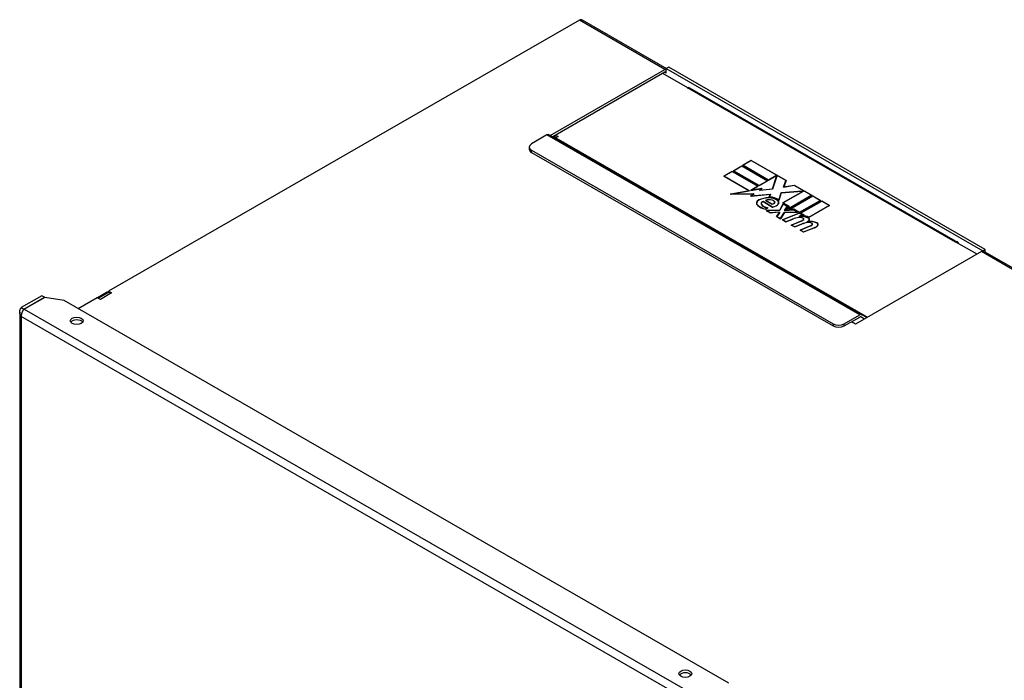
# Model space of a CAD drawing. Header units: inches. Extents: x 12 to 224, y 18 to 129.
# Tile 15 of 16: x 194 to 209, y 99 to 110. Entities that reach past the tile are written whole.
import ezdxf

# ---------------------------------------------------------------- set-up
doc = ezdxf.new("R2010")
doc.units = ezdxf.units.IN
doc.header["$MEASUREMENT"] = 0
doc.layers.add('Visible Edges(ANSI)', color=7, linetype='Continuous', lineweight=25)
doc.layers.add('Visible Tangent Edges(ANSI)', color=7, linetype='Continuous', lineweight=25)

msp = doc.modelspace()

# ---------------------------------------------------------------- linework, layer by layer
at = {"layer": 'Visible Edges(ANSI)'}
for p, q in [((202.594, 109.86), (195.142, 105.568)), ((202.636, 109.864), (203.972, 109.095)), ((204.008, 109.115), (203.969, 109.093)), ((203.969, 109.022), (203.969, 109.093)), ((203.969, 109.093), (208.98, 106.207)), ((209.019, 106.23), (204.008, 109.115)), ((202.134, 108.036), (203.947, 109.08)), ((203.947, 109.035), (202.174, 108.014)), ((204.309, 108.791), (203.916, 109.017)), ((203.969, 109.022), (203.969, 109.023)), ((203.969, 109.022), (203.969, 109.023)), ((203.969, 109.022), (203.969, 109.022)), ((204.302, 108.788), (204.309, 108.791)), ((204.303, 108.787), (204.302, 108.788)), ((204.309, 108.791), (204.309, 108.79)), ((204.338, 108.791), (208.581, 106.347)), ((202.081, 108.043), (201.836, 107.902)), ((202.116, 108.046), (202.208, 107.995)), ((202.23, 108), (202.19, 108.023)), ((202.218, 108.04), (202.258, 108.017)), ((202.258, 108.017), (202.223, 107.997)), ((201.8, 107.851), (201.8, 107.818)), ((201.836, 107.8), (206.609, 105.052)), ((201.836, 107.767), (206.609, 105.019)), ((205.032, 107.476), (205.164, 107.553)), ((205.164, 107.551), (205.033, 107.476)), ((205.164, 107.55), (205.037, 107.476)), ((205.164, 107.553), (205.164, 107.551)), ((205.164, 107.553), (205.572, 107.318)), ((205.57, 107.317), (205.164, 107.551)), ((205.567, 107.318), (205.164, 107.55)), ((205.182, 107.563), (205.314, 107.639)), ((205.589, 107.328), (205.182, 107.563)), ((205.314, 107.637), (205.183, 107.562)), ((205.314, 107.636), (205.187, 107.563)), ((205.187, 107.563), (205.187, 107.561)), ((205.187, 107.563), (205.589, 107.331)), ((205.187, 107.561), (205.589, 107.329)), ((205.314, 107.639), (205.866, 107.321)), ((205.314, 107.639), (205.314, 107.637)), ((205.866, 107.32), (205.314, 107.637)), ((205.862, 107.32), (205.314, 107.636)), ((204.881, 107.389), (205.013, 107.466)), ((205.281, 107.159), (204.881, 107.389)), ((205.013, 107.464), (204.882, 107.389)), ((205.013, 107.463), (204.886, 107.389)), ((204.886, 107.389), (204.886, 107.388)), ((204.886, 107.389), (205.288, 107.158)), ((204.886, 107.388), (205.285, 107.158)), ((205.013, 107.466), (205.421, 107.231)), ((205.013, 107.466), (205.013, 107.464)), ((205.419, 107.23), (205.013, 107.464)), ((205.416, 107.231), (205.013, 107.463)), ((205.439, 107.242), (205.032, 107.476)), ((205.037, 107.476), (205.037, 107.475)), ((205.037, 107.476), (205.439, 107.245)), ((205.037, 107.475), (205.439, 107.243)), ((205.589, 107.331), (205.703, 107.397)), ((205.589, 107.329), (205.703, 107.395)), ((205.703, 107.394), (205.589, 107.328)), ((205.65, 107.188), (205.714, 107.387)), ((205.714, 107.386), (205.65, 107.186)), ((205.718, 107.388), (205.653, 107.186)), ((205.703, 107.397), (205.703, 107.395)), ((205.703, 107.397), (205.718, 107.388)), ((205.703, 107.395), (205.717, 107.387)), ((205.714, 107.387), (205.703, 107.394)), ((205.714, 107.387), (205.714, 107.386)), ((205.302, 107.166), (205.416, 107.231)), ((205.303, 107.165), (205.416, 107.23)), ((205.421, 107.231), (205.307, 107.166)), ((205.416, 107.231), (205.416, 107.23)), ((205.439, 107.245), (205.567, 107.318)), ((205.572, 107.318), (205.439, 107.242)), ((205.439, 107.243), (205.567, 107.317)), ((205.439, 107.245), (205.439, 107.243)), ((205.567, 107.318), (205.567, 107.317)), ((205.589, 107.331), (205.589, 107.329)), ((205.826, 107.214), (205.862, 107.32)), ((205.995, 107.244), (205.826, 107.214)), ((205.827, 107.214), (205.862, 107.319)), ((205.866, 107.321), (205.831, 107.217)), ((205.831, 107.217), (205.996, 107.246)), ((205.996, 107.245), (205.831, 107.216)), ((205.831, 107.217), (205.831, 107.216)), ((205.862, 107.32), (205.862, 107.319)), ((206.267, 107.087), (205.995, 107.244)), ((205.996, 107.246), (206.272, 107.087)), ((205.996, 107.246), (205.996, 107.245)), ((206.271, 107.086), (205.996, 107.245)), ((204.982, 107.105), (205.281, 107.159)), ((205.353, 107.11), (204.982, 107.105)), ((205.281, 107.157), (204.992, 107.105)), ((205.288, 107.158), (205.007, 107.107)), ((205.007, 107.107), (205.36, 107.113)), ((205.007, 107.106), (205.358, 107.111)), ((205.007, 107.107), (205.007, 107.106)), ((205.281, 107.159), (205.281, 107.157)), ((205.308, 107.162), (205.302, 107.166)), ((205.303, 107.072), (205.353, 107.11)), ((205.614, 107.102), (205.303, 107.072)), ((205.353, 107.109), (205.305, 107.072)), ((205.307, 107.166), (205.309, 107.164)), ((205.307, 107.166), (205.307, 107.164)), ((205.309, 107.163), (205.307, 107.164)), ((205.478, 107.193), (205.308, 107.162)), ((205.309, 107.164), (205.486, 107.196)), ((205.484, 107.194), (205.309, 107.163)), ((205.309, 107.164), (205.309, 107.163)), ((205.36, 107.113), (205.311, 107.075)), ((205.311, 107.075), (205.619, 107.104)), ((205.311, 107.073), (205.618, 107.103)), ((205.311, 107.075), (205.311, 107.073)), ((205.353, 107.11), (205.353, 107.109)), ((205.445, 107.165), (205.478, 107.193)), ((205.653, 107.186), (205.445, 107.165)), ((205.447, 107.165), (205.478, 107.191)), ((205.486, 107.196), (205.453, 107.168)), ((205.453, 107.168), (205.65, 107.188)), ((205.65, 107.186), (205.453, 107.166)), ((205.453, 107.168), (205.453, 107.166)), ((205.478, 107.193), (205.478, 107.191)), ((205.595, 107.058), (205.614, 107.102)), ((205.614, 107.1), (205.596, 107.058)), ((205.619, 107.104), (205.6, 107.06)), ((205.614, 107.102), (205.614, 107.1)), ((205.65, 107.188), (205.65, 107.186)), ((205.75, 107.011), (205.787, 107.128)), ((205.75, 107.01), (205.787, 107.126)), ((205.79, 107.126), (205.752, 107.006)), ((205.787, 107.128), (206.121, 107.156)), ((205.787, 107.126), (206.121, 107.154)), ((205.787, 107.128), (205.787, 107.126)), ((206.12, 107.154), (205.79, 107.126)), ((205.815, 106.967), (206.13, 107.148)), ((206.13, 107.146), (205.816, 106.966)), ((206.135, 107.148), (205.82, 106.967)), ((206.272, 107.087), (205.866, 106.853)), ((205.875, 106.862), (206.267, 107.087)), ((205.875, 106.86), (206.267, 107.086)), ((205.913, 106.861), (206.289, 107.077)), ((206.289, 107.076), (205.916, 106.861)), ((206.289, 107.074), (205.923, 106.864)), ((206.13, 107.148), (206.12, 107.154)), ((206.121, 107.156), (206.121, 107.154)), ((206.121, 107.156), (206.135, 107.148)), ((206.121, 107.154), (206.133, 107.147)), ((206.13, 107.148), (206.13, 107.146)), ((206.267, 107.087), (206.267, 107.086)), ((206.289, 107.077), (206.289, 107.076)), ((206.289, 107.077), (206.412, 107.007)), ((206.41, 107.006), (206.289, 107.076)), ((206.407, 107.007), (206.289, 107.074)), ((205.399, 106.964), (205.399, 106.963)), ((205.472, 106.958), (205.472, 106.957)), ((205.652, 106.9), (205.501, 106.987)), ((205.502, 106.989), (205.502, 106.988)), ((205.502, 106.989), (205.653, 106.902)), ((205.502, 106.988), (205.653, 106.901)), ((205.642, 106.945), (205.539, 107.005)), ((205.544, 107.005), (205.544, 107.003)), ((205.544, 107.005), (205.643, 106.948)), ((205.544, 107.003), (205.643, 106.946)), ((205.6, 107.06), (205.6, 107.058)), ((205.643, 106.948), (205.643, 106.946)), ((205.683, 106.978), (205.683, 106.977)), ((205.731, 107.005), (205.731, 107.004)), ((205.749, 106.972), (205.749, 106.971)), ((205.75, 107.011), (205.75, 107.01)), ((205.766, 106.854), (205.819, 106.95)), ((205.819, 106.949), (205.766, 106.853)), ((205.821, 106.947), (205.768, 106.852)), ((205.908, 106.913), (205.815, 106.967)), ((205.819, 106.95), (205.819, 106.949)), ((205.819, 106.95), (205.886, 106.912)), ((205.885, 106.911), (205.819, 106.949)), ((205.82, 106.967), (205.82, 106.965)), ((205.82, 106.967), (205.912, 106.914)), ((205.82, 106.965), (205.911, 106.912)), ((205.882, 106.912), (205.821, 106.947)), ((205.838, 106.849), (205.882, 106.912)), ((205.839, 106.849), (205.882, 106.91)), ((205.886, 106.912), (205.842, 106.85)), ((205.866, 106.853), (205.908, 106.913)), ((205.908, 106.911), (205.868, 106.854)), ((205.912, 106.914), (205.875, 106.862)), ((205.882, 106.912), (205.882, 106.91)), ((205.908, 106.913), (205.908, 106.911)), ((206.078, 106.818), (206.407, 107.007)), ((206.412, 107.007), (206.078, 106.815)), ((206.078, 106.816), (206.407, 107.005)), ((206.096, 106.805), (206.429, 106.997)), ((206.429, 106.995), (206.097, 106.804)), ((206.429, 106.994), (206.101, 106.805)), ((206.224, 106.74), (206.547, 106.926)), ((206.552, 106.926), (206.224, 106.737)), ((206.224, 106.739), (206.547, 106.925)), ((206.407, 107.007), (206.407, 107.005)), ((206.429, 106.997), (206.429, 106.995)), ((206.429, 106.997), (206.552, 106.926)), ((206.55, 106.925), (206.429, 106.995)), ((206.547, 106.926), (206.429, 106.994)), ((206.547, 106.926), (206.547, 106.925)), ((205.537, 106.868), (205.569, 106.886)), ((205.537, 106.867), (205.569, 106.885)), ((205.537, 106.868), (205.537, 106.867)), ((205.575, 106.887), (205.538, 106.866)), ((205.549, 106.846), (205.766, 106.854)), ((205.616, 106.808), (205.549, 106.846)), ((205.766, 106.853), (205.552, 106.845)), ((205.768, 106.852), (205.557, 106.845)), ((205.557, 106.845), (205.557, 106.843)), ((205.557, 106.845), (205.617, 106.81)), ((205.557, 106.843), (205.617, 106.809)), ((205.569, 106.886), (205.569, 106.885)), ((205.752, 106.822), (205.616, 106.808)), ((205.617, 106.81), (205.753, 106.824)), ((205.617, 106.809), (205.753, 106.823)), ((205.617, 106.81), (205.617, 106.809)), ((205.653, 106.902), (205.653, 106.901)), ((205.713, 106.752), (205.762, 106.817)), ((205.762, 106.815), (205.713, 106.752)), ((205.779, 106.714), (205.713, 106.752)), ((205.766, 106.817), (205.717, 106.753)), ((205.717, 106.753), (205.717, 106.751)), ((205.717, 106.753), (205.778, 106.718)), ((205.717, 106.751), (205.778, 106.716)), ((205.762, 106.817), (205.752, 106.822)), ((205.753, 106.824), (205.753, 106.823)), ((205.753, 106.824), (205.766, 106.817)), ((205.753, 106.823), (205.765, 106.816)), ((205.762, 106.817), (205.762, 106.815)), ((205.766, 106.854), (205.766, 106.853)), ((205.778, 106.718), (205.837, 106.815)), ((205.778, 106.716), (205.837, 106.813)), ((205.84, 106.813), (205.779, 106.714)), ((205.808, 106.698), (206.073, 106.804)), ((206.073, 106.803), (205.81, 106.697)), ((206.072, 106.802), (205.813, 106.697)), ((205.837, 106.815), (206.041, 106.82)), ((205.837, 106.813), (206.041, 106.818)), ((205.837, 106.815), (205.837, 106.813)), ((205.85, 106.843), (205.838, 106.849)), ((206.049, 106.818), (205.84, 106.813)), ((205.842, 106.85), (205.851, 106.845)), ((205.842, 106.85), (205.842, 106.848)), ((205.851, 106.843), (205.842, 106.848)), ((205.981, 106.855), (205.85, 106.843)), ((205.851, 106.845), (205.982, 106.857)), ((205.982, 106.855), (205.851, 106.843)), ((205.851, 106.845), (205.851, 106.843)), ((205.875, 106.862), (205.875, 106.86)), ((205.987, 106.867), (205.913, 106.861)), ((205.923, 106.864), (205.988, 106.87)), ((205.923, 106.862), (205.988, 106.868)), ((205.923, 106.864), (205.923, 106.862)), ((206.041, 106.82), (205.981, 106.855)), ((205.982, 106.857), (206.049, 106.818)), ((205.982, 106.857), (205.982, 106.855)), ((206.046, 106.818), (205.982, 106.855)), ((206.078, 106.815), (205.987, 106.867)), ((205.988, 106.87), (205.988, 106.868)), ((205.988, 106.87), (206.078, 106.818)), ((205.988, 106.868), (206.078, 106.816)), ((206.041, 106.82), (206.041, 106.818)), ((206.115, 106.777), (206.072, 106.802)), ((206.072, 106.757), (206.115, 106.777)), ((206.088, 106.747), (206.072, 106.757)), ((206.073, 106.804), (206.073, 106.803)), ((206.073, 106.804), (206.12, 106.777)), ((206.118, 106.777), (206.073, 106.803)), ((206.073, 106.756), (206.115, 106.776)), ((206.12, 106.777), (206.077, 106.757)), ((206.077, 106.757), (206.089, 106.75)), ((206.077, 106.757), (206.077, 106.755)), ((206.089, 106.748), (206.077, 106.755)), ((206.078, 106.818), (206.078, 106.816)), ((206.089, 106.75), (206.089, 106.748)), ((206.146, 106.776), (206.096, 106.805)), ((206.101, 106.805), (206.101, 106.803)), ((206.101, 106.805), (206.152, 106.775)), ((206.101, 106.803), (206.15, 106.775)), ((206.115, 106.777), (206.115, 106.776)), ((206.119, 106.762), (206.146, 106.776)), ((206.146, 106.774), (206.122, 106.762)), ((206.152, 106.775), (206.128, 106.764)), ((206.128, 106.764), (206.128, 106.763)), ((206.146, 106.776), (206.146, 106.774)), ((205.778, 106.718), (205.778, 106.716)), ((205.862, 106.666), (205.808, 106.698)), ((205.813, 106.697), (205.863, 106.669)), ((205.813, 106.697), (205.813, 106.696)), ((205.813, 106.696), (205.863, 106.667)), ((205.972, 106.71), (205.862, 106.666)), ((205.863, 106.669), (205.97, 106.712)), ((205.863, 106.667), (205.97, 106.71)), ((205.863, 106.669), (205.863, 106.667)), ((205.948, 106.617), (206.115, 106.684)), ((206.002, 106.586), (205.948, 106.617)), ((206.115, 106.683), (205.949, 106.616)), ((206.117, 106.683), (205.953, 106.617)), ((205.953, 106.617), (205.953, 106.615)), ((205.953, 106.617), (206.003, 106.588)), ((205.953, 106.615), (206.003, 106.587)), ((206.111, 106.63), (206.002, 106.586)), ((206.003, 106.588), (206.109, 106.631)), ((206.003, 106.587), (206.109, 106.63)), ((206.086, 106.537), (206.254, 106.605)), ((206.254, 106.603), (206.088, 106.536)), ((206.256, 106.603), (206.092, 106.537)), ((206.109, 106.631), (206.109, 106.63)), ((206.143, 106.711), (206.143, 106.709)), ((206.206, 106.669), (206.206, 106.667)), ((206.206, 106.657), (206.206, 106.655)), ((206.224, 106.74), (206.224, 106.739)), ((206.232, 106.704), (206.232, 106.702)), ((206.282, 106.631), (206.282, 106.629)), ((206.369, 106.624), (206.369, 106.623)), ((206.003, 106.588), (206.003, 106.587)), ((206.141, 106.506), (206.086, 106.537)), ((206.092, 106.537), (206.092, 106.535)), ((206.092, 106.537), (206.141, 106.508)), ((206.092, 106.535), (206.141, 106.507)), ((206.141, 106.508), (206.308, 106.573)), ((206.141, 106.507), (206.308, 106.571)), ((206.31, 106.571), (206.141, 106.506)), ((206.141, 106.508), (206.141, 106.507)), ((208.553, 106.347), (208.546, 106.344)), ((208.546, 106.344), (208.546, 106.344)), ((208.888, 106.154), (208.553, 106.347)), ((208.958, 106.195), (206.964, 105.046)), ((209.019, 106.23), (208.98, 106.207)), ((208.98, 106.207), (208.98, 106.202)), ((209.001, 106.199), (217.346, 101.394)), ((209.019, 106.188), (209.019, 106.23)), ((195.119, 105.555), (194.965, 105.466)), ((195.14, 105.546), (194.983, 105.456)), ((195.138, 105.545), (195.119, 105.555)), ((195.142, 105.568), (195.189, 105.541)), ((195.142, 105.547), (195.142, 105.568)), ((195.189, 105.541), (195.189, 105.541)), ((195.189, 105.541), (195.189, 105.541)), ((194.087, 105.497), (193.761, 105.309)), ((193.8, 105.286), (194.126, 105.475)), ((194.132, 105.47), (193.807, 105.282)), ((194.126, 105.475), (194.087, 105.497)), ((194.126, 105.466), (194.126, 105.475)), ((194.437, 105.42), (194.132, 105.47)), ((204.961, 99.359), (194.437, 105.42)), ((194.964, 105.466), (194.66, 105.291)), ((195.012, 105.439), (194.964, 105.466)), ((195.012, 105.439), (195.012, 105.439)), ((195.012, 105.439), (195.012, 105.439)), ((193.736, 105.239), (193.736, 80.476)), ((193.761, 105.309), (193.8, 105.286)), ((206.786, 105.052), (207.031, 105.192)), ((207.146, 105.151), (207.066, 105.196)), ((206.786, 105.019), (207.031, 105.16)), ((206.964, 105.046), (206.899, 105.084)), ((207.106, 105.128), (207.046, 105.161))]:
    msp.add_line(p, q, dxfattribs=at)
at = {"layer": 'Visible Edges(ANSI)', "flags": 128}
for points in [[(193.761, 105.169), (193.757, 105.174), (193.753, 105.179), (193.75, 105.185), (193.747, 105.19), (193.744, 105.196), (193.742, 105.202), (193.74, 105.208), (193.739, 105.214), (193.737, 105.22), (193.736, 105.226), (193.736, 105.232), (193.736, 105.239), (193.736, 105.245), (193.736, 105.251), (193.737, 105.257), (193.738, 105.263), (193.74, 105.269), (193.742, 105.275), (193.744, 105.281), (193.747, 105.287), (193.75, 105.293), (193.753, 105.298), (193.757, 105.304), (193.761, 105.309)], [(193.807, 105.282), (193.803, 105.28), (193.8, 105.277), (193.797, 105.273), (193.793, 105.27), (193.79, 105.266), (193.787, 105.262), (193.784, 105.257), (193.781, 105.253), (193.778, 105.248), (193.776, 105.243), (193.773, 105.238), (193.771, 105.233), (193.769, 105.227), (193.767, 105.222), (193.765, 105.217), (193.764, 105.211), (193.763, 105.206), (193.762, 105.2), (193.761, 105.195), (193.76, 105.189), (193.76, 105.184), (193.76, 105.179), (193.76, 105.174), (193.761, 105.169)], [(193.8, 105.286), (193.799, 105.286), (193.799, 105.285), (193.799, 105.285), (193.799, 105.284), (193.798, 105.283), (193.798, 105.283), (193.798, 105.282), (193.798, 105.281), (193.798, 105.281), (193.797, 105.28), (193.797, 105.279), (193.797, 105.279), (193.797, 105.278), (193.797, 105.277), (193.796, 105.277), (193.796, 105.276), (193.796, 105.276), (193.796, 105.275), (193.796, 105.274), (193.795, 105.274), (193.795, 105.273), (193.795, 105.272), (193.795, 105.272), (193.795, 105.271)]]:
    msp.add_lwpolyline(points, dxfattribs=at)
at = {"layer": 'Visible Edges(ANSI)'}
for centre, major_axis, ratio, start_param, end_param in [((202.594, 109.789), (-0.0429, -0.0745), 0.578093, 3.556291, 3.925057), ((202.594, 109.789), (0.0429, 0.0745), 0.578093, 0, 0.414698), ((203.947, 109.01), (0.0429, 0.0745), 0.578093, 0.413451, 0.783464), ((203.947, 109.01), (0.0155, 0.0269), 0.578093, 5.495853, 7.06665), ((204.303, 108.729), (0.0354, 0.0615), 0.578093, 0, 0.783464), ((202.081, 107.985), (0.0354, 0.0615), 0.578093, 0.007526, 0.783464), ((202.223, 108.022), (-0.0155, -0.0269), 0.578093, 0.007526, 0.783464), ((201.925, 107.851), (-0.125, 0), 0.575862, 5.497787, 7.068583), ((201.925, 107.818), (-0.125, 0), 0.575862, 0, 0.785398), ((205.511, 106.964), (-0.115, 0), 0.575862, 5.437829, 6.921287), ((205.511, 106.964), (-0.112, 0), 0.575862, 5.437829, 6.921287), ((205.511, 106.963), (-0.115, 0), 0.575862, 5.437829, 6.27085), ((205.511, 106.963), (-0.112, 0), 0.575862, 0, 0.638101), ((205.703, 107.046), (-0.354, 0), 0.575862, 0.638101, 1.087938), ((205.703, 107.046), (0.351, 0), 0.575862, 3.779694, 4.222198), ((205.703, 107.045), (0.351, 0), 0.575862, 3.779694, 4.222198), ((205.588, 106.914), (0.232, 0), 0.575862, 1.556283, 2.296236), ((205.588, 106.912), (-0.232, 0), 0.575862, 4.697875, 5.437829), ((205.588, 106.914), (-0.229, 0), 0.575862, 4.697875, 5.437829), ((205.528, 106.958), (-0.0595, 0), 0.575862, 5.166013, 6.626638), ((205.528, 106.958), (-0.056, 0), 0.575862, 5.210263, 6.626638), ((205.528, 106.957), (-0.0595, 0), 0.575862, 5.166013, 6.259323), ((205.528, 106.957), (-0.056, 0), 0.575862, 0, 0.343453), ((205.644, 106.982), (-0.183, 0), 0.575862, 0.343453, 1.150594), ((205.644, 106.982), (-0.179, 0), 0.575862, 0.343453, 1.17916), ((205.644, 106.981), (-0.179, 0), 0.575862, 0.343453, 1.167046), ((205.605, 106.96), (0.101, 0), 0.575862, 1.123637, 2.272873), ((205.605, 106.959), (-0.101, 0), 0.575862, 4.26523, 5.394598), ((205.605, 106.96), (-0.098, 0), 0.575862, 4.26523, 5.375571), ((205.589, 106.947), (0.174, 0), 0.575862, 0.617996, 1.556283), ((205.589, 106.947), (-0.171, 0), 0.575862, 3.758748, 4.697875), ((205.589, 106.946), (-0.174, 0), 0.575862, 3.759588, 4.697875), ((205.589, 106.947), (-0.193, 0), 0.575862, 3.701478, 4.680599), ((205.589, 106.947), (0.196, 0), 0.575862, 0.6049, 1.516935), ((205.589, 106.946), (0.196, 0), 0.575862, 0.6049, 1.516935), ((205.628, 106.978), (0.0592, 0), 0.575862, 4.964084, 6.390788), ((205.628, 106.978), (0.0557, 0), 0.575862, 4.999578, 6.390788), ((205.628, 106.977), (0.0557, 0), 0.575862, 4.999578, 6.283185), ((205.619, 106.978), (0.0639, 0), 0.575862, 0.107602, 1.123637), ((205.619, 106.978), (0.0674, 0), 0.575862, 0.107602, 1.123637), ((205.619, 106.976), (0.0674, 0), 0.575862, 0.107602, 1.123637), ((205.593, 106.988), (0.164, 0), 0.575862, 5.081623, 5.913952), ((205.593, 106.988), (0.161, 0), 0.575862, 5.095739, 5.913952), ((205.593, 106.987), (0.161, 0), 0.575862, 5.095739, 5.913952), ((205.628, 106.977), (0.0592, 0), 0.575862, 0.023985, 0.107602), ((205.663, 106.972), (0.0852, 0), 0.575862, 5.913952, 6.984384), ((205.663, 106.972), (0.0887, 0), 0.575862, 5.913952, 6.982716), ((205.663, 106.971), (0.0887, 0), 0.575862, 0.016011, 0.699531), ((205.663, 106.971), (0.0852, 0), 0.575862, 5.913952, 6.283185), ((206.119, 106.671), (-0.137, 0), 0.575862, 3.917874, 4.942988), ((206.119, 106.671), (0.14, 0), 0.575862, 0.776281, 1.787416), ((206.119, 106.669), (-0.14, 0), 0.575862, 3.917874, 4.929008), ((206.123, 106.682), (-0.14, 0), 0.575862, 3.905964, 4.740051), ((206.123, 106.682), (0.143, 0), 0.575862, 0.789276, 1.531245), ((206.123, 106.68), (0.143, 0), 0.575862, 0.789276, 1.531245), ((206.127, 106.582), (0.275, 0), 0.575862, 1.790695, 2.181662), ((206.127, 106.581), (0.275, 0), 0.575862, 1.790695, 2.181662), ((206.127, 106.582), (-0.271, 0), 0.575862, 4.932287, 5.323254), ((206.084, 106.693), (0.077, 0), 0.575862, 0.890642, 1.790695), ((206.084, 106.692), (0.077, 0), 0.575862, 0.890642, 1.790695), ((206.084, 106.693), (-0.0735, 0), 0.575862, 4.032234, 4.932287), ((206.27, 106.503), (0.275, 0), 0.575862, 1.807331, 2.19598), ((206.27, 106.501), (0.275, 0), 0.575862, 1.807331, 2.19598), ((206.27, 106.503), (-0.271, 0), 0.575862, 4.949028, 5.337665), ((206.074, 106.718), (0.0718, 0), 0.575862, 5.323254, 5.908937), ((206.074, 106.717), (0.0718, 0), 0.575862, 5.323254, 5.908937), ((206.074, 106.718), (0.0753, 0), 0.575862, 5.323254, 5.908937), ((206.108, 106.711), (0.035, 0), 0.575862, 5.908937, 7.173827), ((206.108, 106.711), (0.0385, 0), 0.575862, 5.908937, 7.173827), ((206.108, 106.709), (0.0385, 0), 0.575862, 0.036884, 0.890642), ((206.108, 106.709), (0.035, 0), 0.575862, 5.908937, 6.283185), ((206.08, 106.733), (0.164, 0), 0.575862, 5.458987, 5.794367), ((206.253, 106.591), (-0.14, 0), 0.575862, 3.921385, 5.162921), ((206.08, 106.731), (0.164, 0), 0.575862, 5.505891, 5.794367), ((206.08, 106.733), (-0.168, 0), 0.575862, 2.419321, 2.652775), ((206.253, 106.591), (0.143, 0), 0.575862, 0.779792, 1.90155), ((206.253, 106.589), (-0.143, 0), 0.575862, 3.921385, 5.043143), ((206.223, 106.614), (0.077, 0), 0.575862, 0.89191, 1.791233), ((206.223, 106.612), (0.077, 0), 0.575862, 0.89191, 1.791233), ((206.223, 106.614), (-0.0735, 0), 0.575862, 4.033503, 4.932446), ((206.176, 106.704), (0.0556, 0), 0.575862, 5.794367, 7.059467), ((206.176, 106.704), (0.0591, 0), 0.575862, 5.794367, 7.059467), ((206.176, 106.702), (0.0591, 0), 0.575862, 0.024016, 0.776281), ((206.176, 106.702), (0.0556, 0), 0.575862, 5.794367, 6.283185), ((206.213, 106.639), (0.0718, 0), 0.575862, 5.323118, 5.90879), ((206.213, 106.637), (0.0718, 0), 0.575862, 5.323118, 5.90879), ((206.213, 106.639), (0.0752, 0), 0.575862, 5.323387, 5.90879), ((206.247, 106.631), (0.035, 0), 0.575862, 5.90879, 7.175095), ((206.247, 106.631), (0.0385, 0), 0.575862, 5.90879, 7.175095), ((206.247, 106.629), (0.0385, 0), 0.575862, 0.036884, 0.89191), ((206.247, 106.629), (0.035, 0), 0.575862, 5.90879, 6.283185), ((206.216, 106.652), (0.165, 0), 0.575862, 5.305801, 5.820233), ((206.216, 106.65), (0.165, 0), 0.575862, 5.305801, 5.820233), ((206.216, 106.652), (-0.168, 0), 0.575862, 2.164208, 2.67864), ((206.311, 106.624), (0.0578, 0), 0.575862, 5.820233, 7.062977), ((206.311, 106.624), (0.0612, 0), 0.575862, 5.820233, 7.062977), ((206.311, 106.623), (0.0612, 0), 0.575862, 0.023181, 0.779792), ((206.311, 106.623), (0.0578, 0), 0.575862, 5.820233, 6.283185), ((208.546, 106.286), (0.0354, 0.0615), 0.578093, 5.636246, 7.06665), ((208.958, 106.124), (0.0429, 0.0745), 0.578093, 0, 0.783464), ((195.189, 105.461), (-0.0489, 0.0849), 0.578093, 5.499721, 6.283185), ((195.012, 105.359), (0.0489, -0.0849), 0.578093, 2.358128, 2.421903), ((207.031, 105.134), (0.0354, 0.0615), 0.578093, 0.007526, 0.783464), ((194.639, 105.055), (-0.102, 0), 0.575862, 3.536417, 5.888361), ((206.698, 105.103), (-0.125, 0), 0.575862, 0.785398, 2.356194), ((207.031, 105.134), (0.0155, 0.0269), 0.578093, 0.007526, 0.783464), ((206.698, 105.07), (0.125, 0), 0.575862, 3.926991, 5.497787), ((204.271, 99.467), (-0.101, 0), 0.575862, 3.536417, 5.888361)]:
    msp.add_ellipse(centre, major_axis=major_axis, ratio=ratio, start_param=start_param, end_param=end_param, dxfattribs=at)
for centre in [(194.639, 105.1), (204.271, 99.512)]:
    msp.add_ellipse(centre, major_axis=(-0.102, 0), ratio=0.575862, dxfattribs=at)
at = {"layer": 'Visible Tangent Edges(ANSI)'}
for p, q in [((203.947, 109.08), (202.594, 109.86)), ((203.969, 109.023), (203.947, 109.035)), ((208.546, 106.344), (204.303, 108.787)), ((207.031, 105.192), (202.081, 108.043)), ((202.116, 108.046), (207.066, 105.196)), ((202.223, 107.997), (207.156, 105.156)), ((207.147, 105.151), (202.208, 107.995)), ((201.836, 107.767), (201.836, 107.8)), ((205.421, 106.926), (205.421, 106.924)), ((205.434, 107.014), (205.434, 107.012)), ((205.475, 106.948), (205.475, 106.946)), ((205.592, 107.048), (205.592, 107.046)), ((205.649, 107.013), (205.649, 107.011)), ((205.686, 106.982), (205.686, 106.98)), ((205.743, 106.955), (205.743, 106.953)), ((205.97, 106.712), (205.97, 106.71)), ((206.067, 106.737), (206.067, 106.735)), ((206.115, 106.684), (206.115, 106.683)), ((206.132, 106.728), (206.132, 106.726)), ((206.141, 106.703), (206.141, 106.702)), ((206.219, 106.727), (206.219, 106.726)), ((206.226, 106.688), (206.226, 106.687)), ((206.254, 106.605), (206.254, 106.603)), ((206.271, 106.648), (206.271, 106.646)), ((206.279, 106.623), (206.279, 106.622)), ((206.355, 106.649), (206.355, 106.647)), ((206.363, 106.609), (206.363, 106.608)), ((206.308, 106.573), (206.308, 106.571)), ((217.32, 101.379), (208.958, 106.195)), ((195.189, 105.541), (195.012, 105.439)), ((195.012, 105.439), (195.012, 105.439)), ((193.8, 105.286), (193.8, 105.276)), ((193.807, 105.282), (204.615, 99.058)), ((204.554, 98.953), (193.761, 105.169)), ((193.761, 105.169), (193.761, 80.476)), ((206.609, 105.052), (206.609, 105.019)), ((206.786, 105.019), (206.786, 105.052))]:
    msp.add_line(p, q, dxfattribs=at)

doc.saveas('drawing.dxf')
